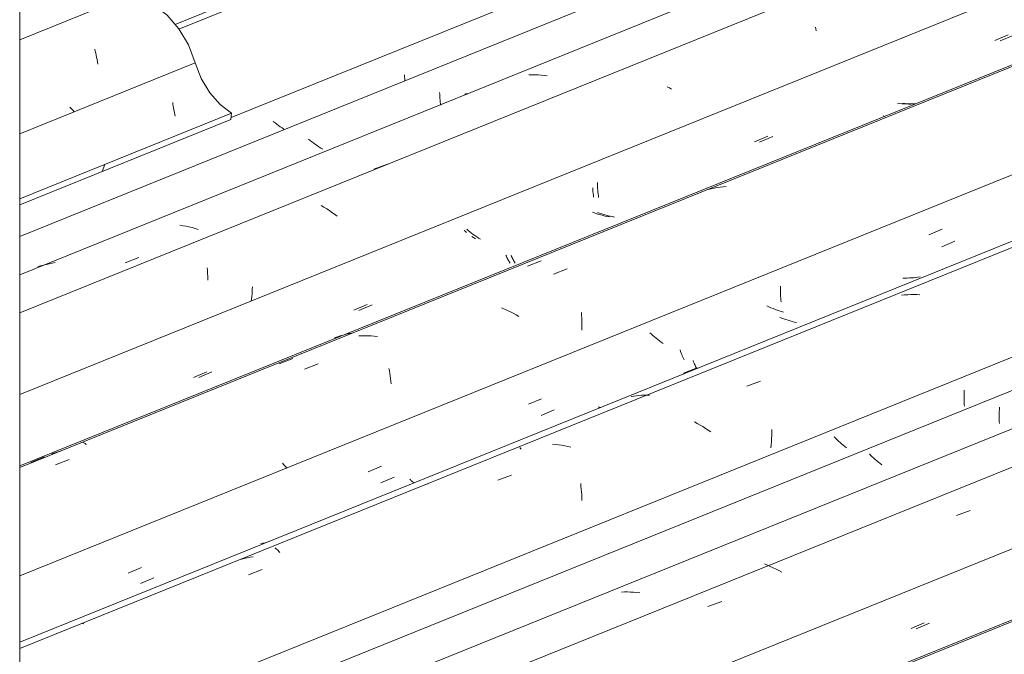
# Model space of a CAD drawing. Header units: metres. Extents: x -15.1 to 0.1, y 4 to 14.1.
# Tile 60 of 67: x -4.307 to -3.617, y 10.361 to 10.805. Entities that reach past the tile are written whole.
import ezdxf

# ---------------------------------------------------------------- set-up
doc = ezdxf.new("R2010")
doc.units = ezdxf.units.M
doc.layers.add('A-GLAZ-CWMG', color=7, linetype='Continuous', lineweight=5)
doc.layers.add('I-WALL', color=7, linetype='Continuous', lineweight=5)

# ---------------------------------------------------------------- blocks, each defined once
blk = doc.blocks.new('FP_120-ISO_01')
at = {"layer": 'A-GLAZ-CWMG'}
blk.add_line((-2.95611, 10.64844), (-4.30724, 10.10239), dxfattribs=at)
blk = doc.blocks.new('FP_121-ISO_01')
at = {"layer": 'A-GLAZ-CWMG', "color": 9, "true_color": 0xc0c0c0}
blk.add_line((-3.67877, 10.37842), (-3.6695, 10.38234), dxfattribs=at)
blk = doc.blocks.new('FP_122-ISO_01')
at = {"layer": 'A-GLAZ-CWMG'}
blk.add_line((-3.07049, 10.71056), (-4.30724, 10.21074), dxfattribs=at)
at = {"layer": 'A-GLAZ-CWMG', "color": 9, "true_color": 0xc0c0c0}
blk.add_line((-3.74475, 10.38079), (-3.74476, 10.38071), dxfattribs=at)
blk = doc.blocks.new('FP_123-ISO_01')
at = {"layer": 'A-GLAZ-CWMG', "color": 9, "true_color": 0xc0c0c0}
for p, q in [((-3.17078, 10.70385), (-3.16149, 10.70779)), ((-3.24949, 10.68989), (-3.25012, 10.69057)), ((-3.24885, 10.68921), (-3.24949, 10.68989)), ((-3.33958, 10.63219), (-3.3303, 10.63612)), ((-3.50826, 10.56066), (-3.49899, 10.56459)), ((-3.62031, 10.53378), (-3.62041, 10.53231)), ((-3.62057, 10.52799), (-3.62058, 10.52657)), ((-3.62058, 10.52657), (-3.62056, 10.52517)), ((-3.62055, 10.52942), (-3.62057, 10.52799)), ((-3.62049, 10.53086), (-3.62055, 10.52942)), ((-3.62041, 10.53231), (-3.62049, 10.53086)), ((-3.62056, 10.52517), (-3.62052, 10.52378)), ((-3.62052, 10.52378), (-3.62045, 10.52241)), ((-3.71053, 10.50005), (-3.71151, 10.50104)), ((-3.70952, 10.49907), (-3.71053, 10.50005)), ((-3.70849, 10.49809), (-3.70952, 10.49907)), ((-3.70743, 10.49712), (-3.70849, 10.49809)), ((-3.70634, 10.49616), (-3.70743, 10.49712)), ((-3.70523, 10.49521), (-3.70634, 10.49616)), ((-3.7041, 10.49428), (-3.70523, 10.49521)), ((-3.70295, 10.49335), (-3.7041, 10.49428))]:
    blk.add_line(p, q, dxfattribs=at)
blk = doc.blocks.new('Rectangular Mullion - Telha Fibrocimento - Ondulada-1868137-ISO_01')
at = {"layer": 'A-GLAZ-CWMG'}
for p, q in [((-3.1359, 10.73777), (-4.30724, 10.26438)), ((-3.02404, 10.67208), (-4.30724, 10.15348))]:
    blk.add_line(p, q, dxfattribs=at)
for name in ['FP_122-ISO_01', 'FP_123-ISO_01', 'FP_120-ISO_01', 'FP_121-ISO_01']:
    blk.add_blockref(name, (0, 0), dxfattribs=at)
blk = doc.blocks.new('FP_127-ISO_01')
at = {"layer": 'A-GLAZ-CWMG'}
blk.add_line((-2.95916, 10.64837), (-4.30724, 10.10355), dxfattribs=at)
blk = doc.blocks.new('FP_128-ISO_01')
at = {"layer": 'A-GLAZ-CWMG', "color": 9, "true_color": 0xc0c0c0}
blk.add_line((-3.68235, 10.37877), (-3.67309, 10.38269), dxfattribs=at)
blk = doc.blocks.new('FP_129-ISO_01')
at = {"layer": 'A-GLAZ-CWMG'}
blk.add_line((-3.09202, 10.72867), (-4.30724, 10.23755), dxfattribs=at)
at = {"layer": 'A-GLAZ-CWMG', "color": 9, "true_color": 0xc0c0c0}
for p, q in [((-3.65043, 10.45791), (-3.64086, 10.4614)), ((-3.78306, 10.42316), (-3.78513, 10.42401)), ((-3.78101, 10.42226), (-3.78306, 10.42316)), ((-3.77898, 10.42131), (-3.78101, 10.42226)), ((-3.77696, 10.42031), (-3.77898, 10.42131)), ((-3.77497, 10.41927), (-3.77696, 10.42031)), ((-3.773, 10.41819), (-3.77497, 10.41927)), ((-3.88328, 10.40428), (-3.88542, 10.40421)), ((-3.88114, 10.4043), (-3.88328, 10.40428)), ((-3.87899, 10.40425), (-3.88114, 10.4043)), ((-3.87683, 10.40415), (-3.87899, 10.40425)), ((-3.87467, 10.40398), (-3.87683, 10.40415)), ((-3.87251, 10.40376), (-3.87467, 10.40398)), ((-3.82471, 10.39419), (-3.81511, 10.39771))]:
    blk.add_line(p, q, dxfattribs=at)
blk = doc.blocks.new('FP_130-ISO_01')
at = {"layer": 'A-GLAZ-CWMG', "color": 9, "true_color": 0xc0c0c0}
for p, q in [((-3.64516, 10.54284), (-3.64518, 10.54142)), ((-3.64518, 10.54142), (-3.64518, 10.54001)), ((-3.64511, 10.54428), (-3.64516, 10.54284)), ((-3.64504, 10.54573), (-3.64511, 10.54428)), ((-3.64518, 10.54001), (-3.64515, 10.53861)), ((-3.64515, 10.53861), (-3.6451, 10.53723)), ((-3.6451, 10.53723), (-3.64503, 10.53587)), ((-3.64503, 10.53587), (-3.64494, 10.53453)), ((-3.73535, 10.51203), (-3.73636, 10.51301)), ((-3.73431, 10.51106), (-3.73535, 10.51203)), ((-3.73324, 10.51009), (-3.73431, 10.51106)), ((-3.73215, 10.50914), (-3.73324, 10.51009)), ((-3.73103, 10.50819), (-3.73215, 10.50914)), ((-3.72989, 10.50726), (-3.73103, 10.50819)), ((-3.72873, 10.50634), (-3.72989, 10.50726)), ((-3.72754, 10.50544), (-3.72873, 10.50634))]:
    blk.add_line(p, q, dxfattribs=at)
blk = doc.blocks.new('FP_131-ISO_01')
at = {"layer": 'A-GLAZ-CWMG'}
blk.add_line((-3.22306, 10.80279), (-4.30724, 10.36463), dxfattribs=at)
at = {"layer": 'A-GLAZ-CWMG', "color": 9, "true_color": 0xc0c0c0}
for p, q in [((-3.68683, 10.61253), (-3.68895, 10.61232)), ((-3.68469, 10.61267), (-3.68683, 10.61253)), ((-3.68255, 10.61276), (-3.68469, 10.61267)), ((-3.68041, 10.61278), (-3.68255, 10.61276)), ((-3.67825, 10.61274), (-3.68041, 10.61278)), ((-3.6761, 10.61264), (-3.67825, 10.61274)), ((-3.79748, 10.54848), (-3.78788, 10.55209)), ((-3.83225, 10.52246), (-3.83422, 10.52354)), ((-3.8303, 10.52133), (-3.83225, 10.52246)), ((-3.82838, 10.52017), (-3.8303, 10.52133)), ((-3.82648, 10.51897), (-3.82838, 10.52017)), ((-3.82461, 10.51773), (-3.82648, 10.51897)), ((-3.82278, 10.51645), (-3.82461, 10.51773)), ((-3.77998, 10.51394), (-3.7801, 10.51182)), ((-3.77991, 10.51604), (-3.77998, 10.51394)), ((-3.77987, 10.51813), (-3.77991, 10.51604)), ((-3.93163, 10.50771), (-3.9338, 10.5079)), ((-3.92947, 10.50745), (-3.93163, 10.50771)), ((-3.92731, 10.50713), (-3.92947, 10.50745)), ((-3.92515, 10.50675), (-3.92731, 10.50713)), ((-3.923, 10.50632), (-3.92515, 10.50675)), ((-3.92085, 10.50582), (-3.923, 10.50632)), ((-3.78045, 10.50754), (-3.78068, 10.50539)), ((-3.78025, 10.50969), (-3.78045, 10.50754)), ((-3.7801, 10.51182), (-3.78025, 10.50969)), ((-3.97208, 10.48264), (-3.96248, 10.48627)), ((-4.02089, 10.48004), (-4.02294, 10.47952)), ((-3.91396, 10.48024), (-3.91374, 10.47835)), ((-3.91374, 10.47835), (-3.91354, 10.47643)), ((-3.91354, 10.47643), (-3.91338, 10.47448)), ((-3.91338, 10.47448), (-3.91324, 10.47251)), ((-3.91324, 10.47251), (-3.91314, 10.47051)), ((-3.91314, 10.47051), (-3.91308, 10.46848)), ((-4.12817, 10.43515), (-4.12766, 10.43477)), ((-4.12766, 10.43477), (-4.12714, 10.43433)), ((-4.12714, 10.43433), (-4.1266, 10.43383)), ((-4.1266, 10.43383), (-4.12606, 10.43327)), ((-4.12606, 10.43327), (-4.12551, 10.43265)), ((-4.12551, 10.43265), (-4.12496, 10.43197)), ((-4.15182, 10.42735), (-4.15277, 10.42709)), ((-4.14977, 10.42786), (-4.15182, 10.42735)), ((-4.1477, 10.4283), (-4.14977, 10.42786)), ((-4.14562, 10.42868), (-4.1477, 10.4283)), ((-4.14352, 10.429), (-4.14562, 10.42868)), ((-4.14678, 10.41629), (-4.13717, 10.41995)), ((-4.26371, 10.38234), (-4.26328, 10.38226)), ((-4.26328, 10.38226), (-4.26282, 10.38212)), ((-4.26282, 10.38212), (-4.26235, 10.38192))]:
    blk.add_line(p, q, dxfattribs=at)
blk = doc.blocks.new('FP_132-ISO_01')
at = {"layer": 'A-GLAZ-CWMG', "color": 9, "true_color": 0xc0c0c0}
for p, q in [((-3.66084, 10.6463), (-3.65157, 10.65021)), ((-3.77395, 10.61864), (-3.77397, 10.61722)), ((-3.77397, 10.61722), (-3.77396, 10.61581)), ((-3.77396, 10.61581), (-3.77393, 10.61441)), ((-3.77393, 10.61441), (-3.77388, 10.61304)), ((-3.77388, 10.61304), (-3.77381, 10.61168)), ((-3.77381, 10.61168), (-3.77371, 10.61034)), ((-3.77371, 10.61034), (-3.7736, 10.60901)), ((-3.7736, 10.60901), (-3.77346, 10.60771)), ((-3.77298, 10.59623), (-3.77443, 10.5968)), ((-3.77152, 10.59569), (-3.77298, 10.59623)), ((-3.77006, 10.59518), (-3.77152, 10.59569)), ((-3.76858, 10.59471), (-3.77006, 10.59518)), ((-3.76709, 10.59426), (-3.76858, 10.59471)), ((-3.7656, 10.59385), (-3.76709, 10.59426)), ((-3.7641, 10.59348), (-3.7656, 10.59385)), ((-3.76259, 10.59314), (-3.7641, 10.59348)), ((-3.86438, 10.58495), (-3.86545, 10.58591)), ((-3.86329, 10.58399), (-3.86438, 10.58495)), ((-3.86217, 10.58305), (-3.86329, 10.58399)), ((-3.86103, 10.58212), (-3.86217, 10.58305)), ((-3.85986, 10.5812), (-3.86103, 10.58212)), ((-3.85867, 10.5803), (-3.85986, 10.5812)), ((-3.85746, 10.57941), (-3.85867, 10.5803)), ((-3.85623, 10.57854), (-3.85746, 10.57941)), ((-3.83517, 10.56653), (-3.83483, 10.56564)), ((-3.83483, 10.56564), (-3.83449, 10.56479)), ((-3.83449, 10.56479), (-3.83413, 10.56397)), ((-3.83413, 10.56397), (-3.83378, 10.56319)), ((-3.83378, 10.56319), (-3.83342, 10.56245)), ((-3.83342, 10.56245), (-3.83305, 10.56175)), ((-3.83305, 10.56175), (-3.83268, 10.56108)), ((-3.94173, 10.52806), (-3.93246, 10.53196)), ((-4.05402, 10.4809), (-4.04476, 10.48479)), ((-4.22243, 10.4103), (-4.21316, 10.41418))]:
    blk.add_line(p, q, dxfattribs=at)
blk = doc.blocks.new('FP_133-ISO_01')
at = {"layer": 'A-GLAZ-CWMG'}
blk.add_line((-3.3526, 10.87735), (-4.30724, 10.49154), dxfattribs=at)
at = {"layer": 'A-GLAZ-CWMG', "color": 9, "true_color": 0xc0c0c0}
for p, q in [((-3.82248, 10.68697), (-3.82454, 10.68648)), ((-3.82041, 10.6874), (-3.82248, 10.68697)), ((-3.81832, 10.68777), (-3.82041, 10.6874)), ((-3.81622, 10.68807), (-3.81832, 10.68777)), ((-3.8141, 10.68831), (-3.81622, 10.68807)), ((-3.81197, 10.68849), (-3.8141, 10.68831)), ((-3.93306, 10.62718), (-3.92346, 10.63084)), ((-3.96729, 10.60255), (-3.96935, 10.60344)), ((-3.96525, 10.60162), (-3.96729, 10.60255)), ((-3.96323, 10.60064), (-3.96525, 10.60162)), ((-3.96123, 10.59961), (-3.96323, 10.60064)), ((-3.95925, 10.59854), (-3.96123, 10.59961)), ((-3.9573, 10.59743), (-3.95925, 10.59854)), ((-3.91341, 10.60013), (-3.91329, 10.59813)), ((-3.91329, 10.59813), (-3.91322, 10.59611)), ((-3.91322, 10.59611), (-3.91317, 10.59407)), ((-3.9132, 10.58992), (-3.91326, 10.58782)), ((-3.91317, 10.592), (-3.9132, 10.58992)), ((-3.91317, 10.59407), (-3.91317, 10.592)), ((-4.06725, 10.58393), (-4.06939, 10.58386)), ((-4.0651, 10.58393), (-4.06725, 10.58393)), ((-4.06294, 10.58387), (-4.0651, 10.58393)), ((-4.06078, 10.58374), (-4.06294, 10.58387)), ((-4.05862, 10.58356), (-4.06078, 10.58374)), ((-4.05645, 10.58331), (-4.05862, 10.58356)), ((-4.10758, 10.56052), (-4.09798, 10.5642)), ((-4.04844, 10.56105), (-4.0481, 10.55932)), ((-4.0481, 10.55932), (-4.04778, 10.55754)), ((-4.04778, 10.55754), (-4.04749, 10.55573)), ((-4.04749, 10.55573), (-4.04723, 10.55388)), ((-4.04723, 10.55388), (-4.047, 10.552)), ((-4.047, 10.552), (-4.04679, 10.55008)), ((-4.26325, 10.50924), (-4.2628, 10.50911)), ((-4.2628, 10.50911), (-4.26233, 10.50892)), ((-4.26233, 10.50892), (-4.26184, 10.50867)), ((-4.26184, 10.50867), (-4.26134, 10.50836)), ((-4.26134, 10.50836), (-4.26083, 10.50799)), ((-4.26083, 10.50799), (-4.2603, 10.50756)), ((-4.28262, 10.50185), (-4.2846, 10.50115)), ((-4.28098, 10.50237), (-4.28262, 10.50185)), ((-4.27858, 10.50306), (-4.28061, 10.50249)), ((-4.28214, 10.49336), (-4.27253, 10.49706)), ((-4.12195, 10.49347), (-4.12292, 10.49464)), ((-4.121, 10.49229), (-4.12195, 10.49347)), ((-4.12007, 10.49111), (-4.121, 10.49229))]:
    blk.add_line(p, q, dxfattribs=at)
blk = doc.blocks.new('FP_134-ISO_01')
at = {"layer": 'A-GLAZ-CWMG', "color": 9, "true_color": 0xc0c0c0}
for p, q in [((-3.61994, 10.79054), (-3.61067, 10.79445)), ((-3.68662, 10.74667), (-3.68814, 10.74683)), ((-3.68509, 10.74655), (-3.68662, 10.74667)), ((-3.68357, 10.74647), (-3.68509, 10.74655)), ((-3.68204, 10.74643), (-3.68357, 10.74647)), ((-3.68052, 10.74643), (-3.68204, 10.74643)), ((-3.679, 10.74646), (-3.68052, 10.74643)), ((-3.78857, 10.71958), (-3.77929, 10.72348)), ((-3.9022, 10.69141), (-3.90218, 10.69002)), ((-3.90218, 10.69002), (-3.90213, 10.68864)), ((-3.90213, 10.68864), (-3.90206, 10.68728)), ((-3.90206, 10.68728), (-3.90196, 10.68594)), ((-3.90196, 10.68594), (-3.90185, 10.68461)), ((-3.90185, 10.68461), (-3.90171, 10.68331)), ((-3.90171, 10.68331), (-3.90156, 10.68203)), ((-3.90156, 10.68203), (-3.90139, 10.68077)), ((-3.90065, 10.66977), (-3.90211, 10.67028)), ((-3.89917, 10.66929), (-3.90065, 10.66977)), ((-3.89768, 10.66884), (-3.89917, 10.66929)), ((-3.89619, 10.66843), (-3.89768, 10.66884)), ((-3.89469, 10.66805), (-3.89619, 10.66843)), ((-3.89318, 10.6677), (-3.89469, 10.66805)), ((-3.89167, 10.66739), (-3.89318, 10.6677)), ((-3.89015, 10.66711), (-3.89167, 10.66739)), ((-3.99275, 10.65772), (-3.99387, 10.65866)), ((-3.99161, 10.65678), (-3.99275, 10.65772)), ((-3.99045, 10.65586), (-3.99161, 10.65678)), ((-3.98926, 10.65496), (-3.99045, 10.65586)), ((-3.98805, 10.65407), (-3.98926, 10.65496)), ((-3.98682, 10.6532), (-3.98805, 10.65407)), ((-3.98557, 10.65234), (-3.98682, 10.6532)), ((-3.98429, 10.65151), (-3.98557, 10.65234)), ((-3.96279, 10.64034), (-3.96244, 10.63952)), ((-3.96244, 10.63952), (-3.96208, 10.63873)), ((-3.96208, 10.63873), (-3.96172, 10.63798)), ((-3.96172, 10.63798), (-3.96136, 10.63727)), ((-3.96136, 10.63727), (-3.96099, 10.6366)), ((-3.96099, 10.6366), (-3.96062, 10.63596)), ((-3.96062, 10.63596), (-3.96026, 10.63536)), ((-3.96026, 10.63536), (-3.95989, 10.6348)), ((-4.06945, 10.60165), (-4.06018, 10.60554)), ((-4.18176, 10.55461), (-4.1725, 10.55849))]:
    blk.add_line(p, q, dxfattribs=at)
blk = doc.blocks.new('FP_135-ISO_01')
at = {"layer": 'A-GLAZ-CWMG'}
blk.add_line((-3.46697, 10.93947), (-4.30724, 10.59988), dxfattribs=at)
at = {"layer": 'A-GLAZ-CWMG', "color": 9, "true_color": 0xc0c0c0}
for p, q in [((-3.74942, 10.80026), (-3.74913, 10.79898)), ((-3.74913, 10.79898), (-3.74886, 10.79767)), ((-3.85175, 10.75762), (-3.85323, 10.75844)), ((-3.85029, 10.75677), (-3.85175, 10.75762)), ((-4.14415, 10.61658), (-4.14424, 10.6149)), ((-4.14408, 10.61824), (-4.14415, 10.61658)), ((-4.14473, 10.60982), (-4.14496, 10.60812)), ((-4.14453, 10.61152), (-4.14473, 10.60982)), ((-4.14437, 10.61322), (-4.14453, 10.61152)), ((-4.14424, 10.6149), (-4.14437, 10.61322))]:
    blk.add_line(p, q, dxfattribs=at)
blk = doc.blocks.new('FP_136-ISO_01')
at = {"layer": 'A-GLAZ-CWMG', "color": 9, "true_color": 0xc0c0c0}
for p, q in [((-3.64913, 10.91566), (-3.65007, 10.91666)), ((-3.64815, 10.91467), (-3.64913, 10.91566)), ((-3.64715, 10.91368), (-3.64815, 10.91467)), ((-3.64612, 10.9127), (-3.64715, 10.91368)), ((-3.64507, 10.91173), (-3.64612, 10.9127)), ((-3.64399, 10.91077), (-3.64507, 10.91173)), ((-3.64289, 10.90982), (-3.64399, 10.91077)), ((-3.64176, 10.90888), (-3.64289, 10.90982)), ((-4.01287, 10.75442), (-4.01281, 10.75305)), ((-4.01281, 10.75305), (-4.01273, 10.7517)), ((-4.01273, 10.7517), (-4.01262, 10.75037)), ((-4.01262, 10.75037), (-4.0125, 10.74905)), ((-4.0125, 10.74905), (-4.01235, 10.74776)), ((-4.01235, 10.74776), (-4.01219, 10.74649)), ((-4.01219, 10.74649), (-4.01207, 10.74564)), ((-4.10351, 10.72071), (-4.10466, 10.72164)), ((-4.10233, 10.7198), (-4.10351, 10.72071)), ((-4.10113, 10.7189), (-4.10233, 10.7198)), ((-4.09991, 10.71802), (-4.10113, 10.7189)), ((-4.09867, 10.71716), (-4.09991, 10.71802)), ((-4.09741, 10.71631), (-4.09867, 10.71716)), ((-4.09612, 10.71548), (-4.09741, 10.71631)), ((-4.09482, 10.71468), (-4.09612, 10.71548))]:
    blk.add_line(p, q, dxfattribs=at)
blk = doc.blocks.new('Rectangular Mullion - Telha Fibrocimento - Ondulada-V124-ISO_01')
at = {"layer": 'A-GLAZ-CWMG'}
for p, q in [((-3.53239, 10.96668), (-4.30724, 10.65353)), ((-3.42053, 10.90099), (-4.30724, 10.54263)), ((-3.2912, 10.8262), (-4.30724, 10.41557)), ((-3.1612, 10.7509), (-4.30724, 10.28774))]:
    blk.add_line(p, q, dxfattribs=at)
for name in ['FP_135-ISO_01', 'FP_136-ISO_01', 'FP_133-ISO_01', 'FP_134-ISO_01', 'FP_131-ISO_01', 'FP_132-ISO_01', 'FP_129-ISO_01', 'FP_130-ISO_01', 'FP_127-ISO_01', 'FP_128-ISO_01']:
    blk.add_blockref(name, (0, 0), dxfattribs=at)
blk = doc.blocks.new('FP_138-ISO_01')
at = {"layer": 'A-GLAZ-CWMG'}
blk.add_line((-3.232, 10.80357), (-4.30724, 10.36902), dxfattribs=at)
at = {"layer": 'A-GLAZ-CWMG', "color": 9, "true_color": 0xc0c0c0}
for p, q in [((-3.84193, 10.55757), (-3.83239, 10.56143)), ((-3.87671, 10.54163), (-3.87851, 10.54134)), ((-3.8749, 10.54187), (-3.87671, 10.54163)), ((-3.87308, 10.54205), (-3.8749, 10.54187)), ((-3.87125, 10.54219), (-3.87308, 10.54205)), ((-3.86941, 10.54227), (-3.87125, 10.54219)), ((-3.86757, 10.54231), (-3.86941, 10.54227)), ((-3.86572, 10.54229), (-3.86757, 10.54231)), ((-3.95656, 10.50557), (-3.95607, 10.50497)), ((-3.95607, 10.50497), (-3.95558, 10.50432))]:
    blk.add_line(p, q, dxfattribs=at)
blk = doc.blocks.new('FP_139-ISO_01')
at = {"layer": 'A-GLAZ-CWMG', "color": 9, "true_color": 0xc0c0c0}
for p, q in [((-3.66977, 10.65471), (-3.6605, 10.65864)), ((-3.68655, 10.62431), (-3.68808, 10.62432)), ((-3.68503, 10.62432), (-3.68655, 10.62431)), ((-3.68351, 10.62438), (-3.68503, 10.62432)), ((-3.68199, 10.62447), (-3.68351, 10.62438)), ((-3.68048, 10.6246), (-3.68199, 10.62447)), ((-3.67897, 10.62477), (-3.68048, 10.6246)), ((-3.67748, 10.62498), (-3.67897, 10.62477)), ((-3.67599, 10.62522), (-3.67748, 10.62498)), ((-3.78198, 10.60418), (-3.78339, 10.60484)), ((-3.78056, 10.60355), (-3.78198, 10.60418)), ((-3.77912, 10.60295), (-3.78056, 10.60355)), ((-3.77767, 10.60237), (-3.77912, 10.60295)), ((-3.77622, 10.60183), (-3.77767, 10.60237)), ((-3.77475, 10.60131), (-3.77622, 10.60183)), ((-3.77327, 10.60082), (-3.77475, 10.60131)), ((-3.77178, 10.60037), (-3.77327, 10.60082)), ((-3.84424, 10.57401), (-3.84388, 10.57288)), ((-3.84388, 10.57288), (-3.84351, 10.57179)), ((-3.84351, 10.57179), (-3.84312, 10.57074)), ((-3.84312, 10.57074), (-3.84272, 10.56973)), ((-3.84272, 10.56973), (-3.84232, 10.56877)), ((-3.84232, 10.56877), (-3.84191, 10.56785)), ((-3.84191, 10.56785), (-3.84149, 10.56699)), ((-3.95059, 10.53587), (-3.94132, 10.53978)), ((-3.90167, 10.53415), (-3.9013, 10.53392)), ((-3.9013, 10.53392), (-3.90093, 10.53374)), ((-3.90093, 10.53374), (-3.90059, 10.53361)), ((-3.90059, 10.53361), (-3.90025, 10.53353)), ((-3.90025, 10.53353), (-3.89994, 10.53351)), ((-4.06284, 10.48847), (-4.05358, 10.49237)), ((-4.03377, 10.48341), (-4.03336, 10.48293)), ((-4.03336, 10.48293), (-4.03295, 10.4825)), ((-4.03295, 10.4825), (-4.03254, 10.48212)), ((-4.03254, 10.48212), (-4.03215, 10.48179)), ((-4.03215, 10.48179), (-4.03176, 10.48152)), ((-4.03176, 10.48152), (-4.03139, 10.4813)), ((-4.03139, 10.4813), (-4.03103, 10.48112)), ((-4.13669, 10.43847), (-4.13816, 10.43815)), ((-4.13522, 10.43883), (-4.13669, 10.43847)), ((-4.13377, 10.43922), (-4.13522, 10.43883)), ((-4.13233, 10.43965), (-4.13377, 10.43922)), ((-4.23115, 10.41752), (-4.2219, 10.42141))]:
    blk.add_line(p, q, dxfattribs=at)
blk = doc.blocks.new('FP_140-ISO_01')
at = {"layer": 'A-GLAZ-CWMG'}
blk.add_line((-3.35564, 10.87728), (-4.30724, 10.4927), dxfattribs=at)
at = {"layer": 'A-GLAZ-CWMG', "color": 9, "true_color": 0xc0c0c0}
for p, q in [((-3.95127, 10.63265), (-3.94169, 10.6364)), ((-4.0845, 10.58314), (-4.08648, 10.58241)), ((-4.0825, 10.5838), (-4.0845, 10.58314)), ((-4.08047, 10.5844), (-4.0825, 10.5838)), ((-4.07843, 10.58494), (-4.08047, 10.5844)), ((-4.07636, 10.5854), (-4.07843, 10.58494)), ((-4.07428, 10.5858), (-4.07636, 10.5854)), ((-4.1254, 10.56414), (-4.11582, 10.56792)), ((-4.29943, 10.49516), (-4.28986, 10.49897))]:
    blk.add_line(p, q, dxfattribs=at)
blk = doc.blocks.new('FP_141-ISO_01')
at = {"layer": 'A-GLAZ-CWMG', "color": 9, "true_color": 0xc0c0c0}
for p, q in [((-3.62352, 10.79086), (-3.61424, 10.79477)), ((-3.69024, 10.74666), (-3.69177, 10.74684)), ((-3.68871, 10.74652), (-3.69024, 10.74666)), ((-3.68719, 10.74642), (-3.68871, 10.74652)), ((-3.68566, 10.74635), (-3.68719, 10.74642)), ((-3.68414, 10.74632), (-3.68566, 10.74635)), ((-3.68262, 10.74633), (-3.68414, 10.74632)), ((-3.6811, 10.74638), (-3.68262, 10.74633)), ((-3.67958, 10.74647), (-3.6811, 10.74638)), ((-3.70174, 10.73829), (-3.70138, 10.73788)), ((-3.70138, 10.73788), (-3.70102, 10.73752)), ((-3.79213, 10.71984), (-3.78286, 10.72374)), ((-3.90553, 10.68764), (-3.90545, 10.68629)), ((-3.90545, 10.68629), (-3.90534, 10.68495)), ((-3.90534, 10.68495), (-3.90521, 10.68364)), ((-3.90521, 10.68364), (-3.90507, 10.68235)), ((-3.90507, 10.68235), (-3.9049, 10.68108)), ((-3.90422, 10.66995), (-3.90568, 10.67048)), ((-3.90274, 10.66945), (-3.90422, 10.66995)), ((-3.90126, 10.66899), (-3.90274, 10.66945)), ((-3.89977, 10.66855), (-3.90126, 10.66899)), ((-3.89827, 10.66816), (-3.89977, 10.66855)), ((-3.89677, 10.66779), (-3.89827, 10.66816)), ((-3.89526, 10.66746), (-3.89677, 10.66779)), ((-3.89374, 10.66716), (-3.89526, 10.66746)), ((-3.99504, 10.65716), (-3.99569, 10.65769)), ((-3.99389, 10.65623), (-3.99504, 10.65716)), ((-3.98904, 10.65268), (-3.99028, 10.65354)), ((-3.98778, 10.65184), (-3.98904, 10.65268)), ((-3.96636, 10.64044), (-3.96602, 10.6396)), ((-3.96602, 10.6396), (-3.96566, 10.63879)), ((-3.96566, 10.63879), (-3.9653, 10.63802)), ((-3.9653, 10.63802), (-3.96494, 10.63729)), ((-3.96494, 10.63729), (-3.96457, 10.63659)), ((-3.96457, 10.63659), (-3.9642, 10.63593)), ((-3.9642, 10.63593), (-3.96384, 10.63531)), ((-3.96384, 10.63531), (-3.96347, 10.63473)), ((-4.073, 10.60181), (-4.06373, 10.6057)), ((-4.1853, 10.55473), (-4.17603, 10.55861))]:
    blk.add_line(p, q, dxfattribs=at)
blk = doc.blocks.new('FP_142-ISO_01')
at = {"layer": 'A-GLAZ-CWMG'}
blk.add_line((-3.4885, 10.95758), (-4.30724, 10.62669), dxfattribs=at)
at = {"layer": 'A-GLAZ-CWMG', "color": 9, "true_color": 0xc0c0c0}
for p, q in [((-3.94813, 10.76684), (-3.95027, 10.76679)), ((-3.94598, 10.76683), (-3.94813, 10.76684)), ((-3.94382, 10.76676), (-3.94598, 10.76683)), ((-3.94166, 10.76663), (-3.94382, 10.76676)), ((-3.9395, 10.76644), (-3.94166, 10.76663)), ((-3.93734, 10.76619), (-3.9395, 10.76644)), ((-3.99517, 10.75331), (-3.9948, 10.75342)), ((-3.9948, 10.75342), (-3.9944, 10.75347)), ((-3.9944, 10.75347), (-3.99399, 10.75346)), ((-3.99399, 10.75346), (-3.99356, 10.75339)), ((-3.99356, 10.75339), (-3.99311, 10.75327)), ((-4.0589, 10.70062), (-4.0493, 10.70421)), ((-4.09393, 10.67401), (-4.09585, 10.67516)), ((-4.09202, 10.67282), (-4.09393, 10.67401)), ((-4.09015, 10.67159), (-4.09202, 10.67282)), ((-4.0883, 10.67032), (-4.09015, 10.67159)), ((-4.08648, 10.66903), (-4.0883, 10.67032)), ((-4.08469, 10.6677), (-4.08648, 10.66903)), ((-4.19286, 10.66102), (-4.19502, 10.66136)), ((-4.1907, 10.66062), (-4.19286, 10.66102)), ((-4.18855, 10.66017), (-4.1907, 10.66062)), ((-4.1864, 10.65966), (-4.18855, 10.66017)), ((-4.18426, 10.6591), (-4.1864, 10.65966)), ((-4.18213, 10.65848), (-4.18426, 10.6591)), ((-4.2334, 10.63509), (-4.2238, 10.63871)), ((-4.29262, 10.63283), (-4.29463, 10.63218)), ((-4.2906, 10.63342), (-4.29262, 10.63283)), ((-4.28856, 10.63395), (-4.2906, 10.63342)), ((-4.2865, 10.63442), (-4.28856, 10.63395)), ((-4.28442, 10.63483), (-4.2865, 10.63442)), ((-4.28233, 10.63518), (-4.28442, 10.63483)), ((-4.17586, 10.63149), (-4.17568, 10.62955)), ((-4.17568, 10.62955), (-4.17554, 10.62759)), ((-4.17554, 10.62759), (-4.17542, 10.6256)), ((-4.17542, 10.6256), (-4.17534, 10.62359)), ((-4.17534, 10.62359), (-4.17532, 10.62288))]:
    blk.add_line(p, q, dxfattribs=at)
blk = doc.blocks.new('FP_143-ISO_01')
at = {"layer": 'A-GLAZ-CWMG', "color": 9, "true_color": 0xc0c0c0}
for p, q in [((-3.67401, 10.92768), (-3.67499, 10.92867)), ((-3.673, 10.9267), (-3.67401, 10.92768)), ((-3.67197, 10.92572), (-3.673, 10.9267)), ((-3.67091, 10.92475), (-3.67197, 10.92572)), ((-3.66983, 10.9238), (-3.67091, 10.92475)), ((-3.66872, 10.92285), (-3.66983, 10.9238)), ((-3.66758, 10.92191), (-3.66872, 10.92285)), ((-3.66643, 10.92099), (-3.66758, 10.92191)), ((-4.03754, 10.76677), (-4.03746, 10.76543)), ((-4.03746, 10.76543), (-4.03735, 10.7641)), ((-4.03735, 10.7641), (-4.03722, 10.76279)), ((-4.12825, 10.73306), (-4.12943, 10.73397)), ((-4.12705, 10.73217), (-4.12825, 10.73306)), ((-4.12583, 10.73129), (-4.12705, 10.73217)), ((-4.12458, 10.73043), (-4.12583, 10.73129)), ((-4.12332, 10.72959), (-4.12458, 10.73043)), ((-4.12203, 10.72877), (-4.12332, 10.72959))]:
    blk.add_line(p, q, dxfattribs=at)
blk = doc.blocks.new('FP_144-ISO_01')
at = {"layer": 'A-GLAZ-CWMG'}
blk.add_line((-3.61954, 11.03171), (-4.19557, 10.7989), dxfattribs=at)
at = {"layer": 'A-GLAZ-CWMG', "color": 9, "true_color": 0xc0c0c0}
for p, q in [((-3.65197, 10.99603), (-3.65407, 10.99679)), ((-3.64989, 10.99521), (-3.65197, 10.99603)), ((-3.64783, 10.99434), (-3.64989, 10.99521)), ((-3.64578, 10.99343), (-3.64783, 10.99434)), ((-3.64375, 10.99246), (-3.64578, 10.99343)), ((-3.64174, 10.99146), (-3.64375, 10.99246)), ((-3.73299, 10.98295), (-3.73246, 10.98246)), ((-3.73246, 10.98246), (-3.73191, 10.98192)), ((-3.68363, 10.98484), (-3.67405, 10.98847)), ((-3.74987, 10.97533), (-3.752, 10.9752)), ((-3.74773, 10.97541), (-3.74987, 10.97533)), ((-3.74558, 10.97542), (-3.74773, 10.97541)), ((-3.74342, 10.97537), (-3.74558, 10.97542)), ((-3.74126, 10.97526), (-3.74342, 10.97537)), ((-3.73191, 10.98192), (-3.73136, 10.98132)), ((-3.73136, 10.98132), (-3.73081, 10.98066)), ((-3.73081, 10.98066), (-3.73024, 10.97994)), ((-3.73024, 10.97994), (-3.72968, 10.97916)), ((-3.752, 10.9752), (-3.75413, 10.975)), ((-3.79156, 10.94367), (-3.79104, 10.94238)), ((-3.79104, 10.94238), (-3.79053, 10.94104)), ((-3.79053, 10.94104), (-3.79004, 10.93965)), ((-3.79004, 10.93965), (-3.78956, 10.93821)), ((-3.78956, 10.93821), (-3.78909, 10.93673)), ((-3.78909, 10.93673), (-3.78864, 10.9352)), ((-3.85782, 10.91858), (-3.84824, 10.92223)), ((-4.08734, 10.84239), (-4.08939, 10.84186)), ((-4.08528, 10.84287), (-4.08734, 10.84239))]:
    blk.add_line(p, q, dxfattribs=at)
blk = doc.blocks.new('Rectangular Mullion - Telha Fibrocimento - Ondulada-V137-ISO_01')
at = {"layer": 'A-GLAZ-CWMG'}
blk.add_line((-3.55768, 10.97981), (-4.15902, 10.73678), dxfattribs=at)
for name in ['FP_144-ISO_01', 'FP_142-ISO_01', 'FP_143-ISO_01', 'FP_140-ISO_01', 'FP_141-ISO_01', 'FP_138-ISO_01', 'FP_139-ISO_01']:
    blk.add_blockref(name, (0, 0), dxfattribs=at)
blk = doc.blocks.new('FP_151-ISO_01')
at = {"layer": 'A-GLAZ-CWMG'}
blk.add_line((-3.62848, 11.03248), (-4.19835, 10.80218), dxfattribs=at)
at = {"layer": 'A-GLAZ-CWMG', "color": 9, "true_color": 0xc0c0c0}
for p, q in [((-3.69468, 11.00615), (-3.69638, 11.00553)), ((-3.69296, 11.00673), (-3.69468, 11.00615)), ((-3.69123, 11.00725), (-3.69296, 11.00673)), ((-3.68947, 11.00772), (-3.69123, 11.00725)), ((-3.68771, 11.00814), (-3.68947, 11.00772)), ((-3.68593, 11.00851), (-3.68771, 11.00814)), ((-3.83416, 10.94986), (-3.83382, 10.94995)), ((-3.83382, 10.94995), (-3.83347, 10.95)), ((-3.83347, 10.95), (-3.83311, 10.94999)), ((-3.83311, 10.94999), (-3.83272, 10.94994)), ((-3.83272, 10.94994), (-3.83232, 10.94984))]:
    blk.add_line(p, q, dxfattribs=at)
blk = doc.blocks.new('Rectangular Mullion - Telha Fibrocimento - Ondulada-V150-ISO_01')
at = {"layer": 'A-GLAZ-CWMG'}
blk.add_blockref('FP_151-ISO_01', (0, 0), dxfattribs=at)
blk = doc.blocks.new('FP_188-ISO_01')
at = {"layer": 'A-GLAZ-CWMG', "color": 9, "true_color": 0xc0c0c0}
for p, q in [((-4.19994, 10.74747), (-4.19978, 10.74619)), ((-4.19978, 10.74619), (-4.19961, 10.74493)), ((-4.19961, 10.74493), (-4.19942, 10.74369)), ((-4.19942, 10.74369), (-4.19921, 10.74248)), ((-4.19921, 10.74248), (-4.19898, 10.7413)), ((-4.19898, 10.7413), (-4.19874, 10.74014)), ((-4.19874, 10.74014), (-4.19849, 10.73901)), ((-4.19849, 10.73901), (-4.19822, 10.73791))]:
    blk.add_line(p, q, dxfattribs=at)
blk = doc.blocks.new('FP_189-ISO_01')
at = {"layer": 'A-GLAZ-CWMG'}
blk.add_line((-4.23887, 10.81901), (-4.30724, 10.79138), dxfattribs=at)
at = {"layer": 'A-GLAZ-CWMG', "color": 9, "true_color": 0xc0c0c0}
for p, q in [((-4.25458, 10.78484), (-4.25424, 10.78343)), ((-4.25424, 10.78343), (-4.25391, 10.78198)), ((-4.25391, 10.78198), (-4.2536, 10.7805)), ((-4.2536, 10.7805), (-4.25331, 10.77899)), ((-4.25331, 10.77899), (-4.25304, 10.77745)), ((-4.25304, 10.77745), (-4.2528, 10.77588)), ((-4.2528, 10.77588), (-4.25257, 10.77428)), ((-4.27103, 10.74304), (-4.27203, 10.74416)), ((-4.27006, 10.74191), (-4.27103, 10.74304)), ((-4.26911, 10.74078), (-4.27006, 10.74191))]:
    blk.add_line(p, q, dxfattribs=at)
blk = doc.blocks.new('Rectangular Mullion - Telha Fibrocimento - Ondulada-1909027-ISO_01')
at = {"layer": 'A-GLAZ-CWMG', "true_color": 0xc0c0c0}
h = blk.add_hatch(dxfattribs=at)
h.set_pattern_fill('FP_8', color=9, style=0, pattern_type=2)
h.set_pattern_definition([(30, (-8.635, 10.477), (0.2298948, 0.1990905), [0.01095, -0.18814, 0.01095, -0.18814, -1.062]), (30, (-8.635, 10.477), (0.2298948, 0.1990905), [-0.39819, 0.01095, -0.38724, 0.01095, -0.18814, -0.46455]), (30, (-8.635, 10.477), (0.2298948, 0.1990905), [-0.99547, 0.01095, -0.12178, 0.01095, -0.32087]), (125.104, (-8.549, 10.56), (-0.1647211, 0.1016063), [0.00825, -0.14167, 0.00825, -0.94122]), (125.104, (-8.549, 10.56), (-0.1647211, 0.1016063), [-0.15816, -0.14167, 0.00825, -0.29159, -0.49972]), (125.104, (-8.549, 10.56), (-0.1647211, 0.1016063), [-0.59966, 0.00825, -0.14167, 0.00825, -0.34156]), (125.104, (-8.549, 10.56), (-0.1647211, 0.1016063), [-0.75782, -0.0917, 0.00825, -0.24161]), (248.794, (-8.52, 10.709), (-0.06517556, -0.3007066), [0.01311, -0.22522, 0.01311, -1.496]), (248.794, (-8.52, 10.709), (-0.06517556, -0.3007066), [-0.25144, -0.22522, 0.01311, -0.46356, -0.79444]), (248.794, (-8.52, 10.709), (-0.06517556, -0.3007066), [-0.95333, 0.01311, -0.22522, 0.01311, -0.543]), (248.794, (-8.52, 10.709), (-0.06517556, -0.3007066), [-1.205, -0.14578, 0.01311, -0.38411])])
h.paths.add_polyline_path([(-4.30724, 10.67572), (-4.15917, 10.73556), (-4.15865, 10.73989), (-4.30724, 10.67984), (-4.30724, 10.67688)])
at = {"layer": 'A-GLAZ-CWMG'}
for p, q in [((-4.18419, 10.77518), (-4.30724, 10.72545)), ((-4.15865, 10.73989), (-4.30724, 10.67984)), ((-4.15917, 10.73556), (-4.30724, 10.67572)), ((-4.15865, 10.73989), (-4.15917, 10.73556))]:
    blk.add_line(p, q, dxfattribs=at)
for points in [[(-4.24062, 10.81821, 0), (-4.23211, 10.82061, 0), (-4.22275, 10.81975, 0), (-4.21315, 10.81567, 0), (-4.20394, 10.80864, 0), (-4.1957, 10.79912, 0), (-4.18897, 10.78772, 0), (-4.18419, 10.77518, 0)], [(-4.18419, 10.77518, 0), (-4.17995, 10.7642, 0), (-4.174, 10.75424, 0), (-4.16675, 10.74596, 0), (-4.15865, 10.73989, 0)]]:
    blk.add_polyline3d(points, dxfattribs=at)
for name in ['FP_189-ISO_01', 'FP_188-ISO_01']:
    blk.add_blockref(name, (0, 0), dxfattribs=at)

msp = doc.modelspace()

# ---------------------------------------------------------------- linework, layer by layer
at = {"layer": 'I-WALL'}
msp.add_line((-4.30724, 9.6668), (-4.30724, 10.93645), dxfattribs=at)

# ---------------------------------------------------------------- block references
at = {"layer": 'A-GLAZ-CWMG'}
for name in ['Rectangular Mullion - Telha Fibrocimento - Ondulada-V150-ISO_01', 'Rectangular Mullion - Telha Fibrocimento - Ondulada-1909027-ISO_01', 'Rectangular Mullion - Telha Fibrocimento - Ondulada-V137-ISO_01', 'Rectangular Mullion - Telha Fibrocimento - Ondulada-V124-ISO_01', 'Rectangular Mullion - Telha Fibrocimento - Ondulada-1868137-ISO_01']:
    msp.add_blockref(name, (0, 0), dxfattribs=at)

doc.saveas('drawing.dxf')
